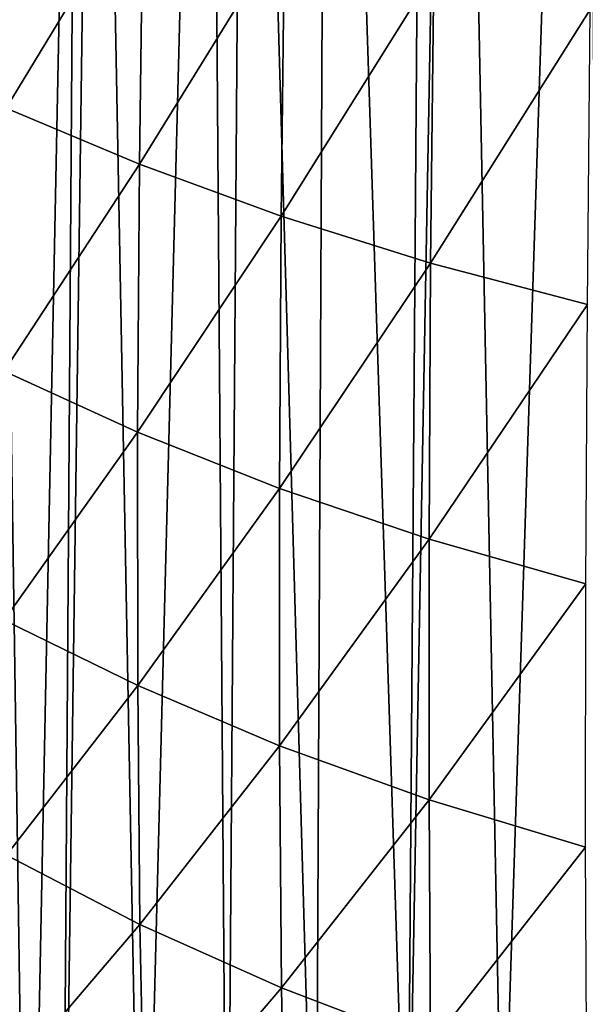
# Model space of a CAD drawing. Header units: metres. Extents: x -25 to 70, y -236 to 25.
# Tile 168 of 256: x -10.93 to -6.6, y -197.66 to -190.12. Entities that reach past the tile are written whole.
import ezdxf

# ---------------------------------------------------------------- set-up
doc = ezdxf.new("R2010")
doc.units = ezdxf.units.M
doc.layers.add('solid_10481002', color=7, linetype='CONTINUOUS')

msp = doc.modelspace()

# ---------------------------------------------------------------- linework, layer by layer
at = {"layer": 'solid_10481002'}
for points in [[(-6.597596, -179.796738, 318.521362), (-6.341969, -179.680817, 318.492188), (-6.479271, -198.974823, 241.366638)], [(-7.604135, -180.309784, 318.650208), (-6.597596, -179.796738, 318.521362), (-7.22946, -199.340271, 241.457779)], [(-6.597596, -179.796738, 318.521362), (-6.479271, -198.974823, 241.366638), (-7.22946, -199.340271, 241.457779)], [(-7.604135, -180.309784, 318.650208), (-7.22946, -199.340271, 241.457779), (-7.957816, -199.745132, 241.558746)], [(-7.815623, -180.429718, 318.680237), (-7.604135, -180.309784, 318.650208), (-7.957816, -199.745132, 241.558746)], [(-8.56919, -180.89444, 318.796265), (-7.815623, -180.429718, 318.680237), (-7.957816, -199.745132, 241.558746)], [(-9.200499, -181.33255, 318.905243), (-8.56919, -180.89444, 318.796265), (-8.661922, -200.188049, 241.669189)], [(-8.56919, -180.89444, 318.796265), (-7.957816, -199.745132, 241.558746), (-8.661922, -200.188049, 241.669189)], [(-9.483465, -181.5448, 318.957947), (-9.200499, -181.33255, 318.905243), (-9.340297, -200.668121, 241.78891)], [(-9.200499, -181.33255, 318.905243), (-8.661922, -200.188049, 241.669189), (-9.340297, -200.668121, 241.78891)], [(-10.343726, -182.257599, 319.135101), (-9.483465, -181.5448, 318.957947), (-9.988535, -201.182007, 241.917053)], [(-9.483465, -181.5448, 318.957947), (-9.340297, -200.668121, 241.78891), (-9.988535, -201.182007, 241.917053)], [(-10.343726, -182.257599, 319.135101), (-9.988535, -201.182007, 241.917053), (-10.609941, -201.732529, 242.054337)], [(-10.474581, -182.375793, 319.164581), (-10.343726, -182.257599, 319.135101), (-10.609941, -201.732529, 242.054337)], [(-10.866545, -201.977768, 242.118454), (-11.149201, -183.032166, 319.328766), (-10.474581, -182.375793, 319.164581)], [(-10.866545, -201.977768, 242.118454), (-10.474581, -182.375793, 319.164581), (-10.609941, -201.732529, 242.054337)], [(-10.866545, -201.977768, 242.118454), (-11.152399, -202.263412, 242.201202), (-11.149201, -183.032166, 319.328766)], [(-9.985213, -189.069778, 354.403015), (-11.002054, -188.679352, 353.539581), (-11.033876, -190.7995, 352.797424)], [(-10.01346, -191.230667, 353.638092), (-9.985213, -189.069778, 354.403015), (-11.033876, -190.7995, 352.797424)], [(-8.90185, -189.430084, 355.190918), (-9.985213, -189.069778, 354.403015), (-10.01346, -191.230667, 353.638092)], [(-8.927519, -191.627838, 354.406036), (-8.90185, -189.430084, 355.190918), (-10.01346, -191.230667, 353.638092)], [(-7.757463, -189.756653, 355.894958), (-8.90185, -189.430084, 355.190918), (-8.927519, -191.627838, 354.406036)], [(-7.78129, -191.986969, 355.093231), (-7.757463, -189.756653, 355.894958), (-8.927519, -191.627838, 354.406036)], [(-6.558144, -190.045624, 356.507294), (-7.757463, -189.756653, 355.894958), (-7.78129, -191.986969, 355.093231)], [(-6.580435, -192.303802, 355.692047), (-6.558144, -190.045624, 356.507294), (-7.78129, -191.986969, 355.093231)], [(-10.01346, -191.230667, 353.638092), (-11.033876, -190.7995, 352.797424), (-11.049784, -192.81517, 351.926086)], [(-10.027116, -193.283035, 352.739075), (-10.01346, -191.230667, 353.638092), (-11.049784, -192.81517, 351.926086)], [(-8.927519, -191.627838, 354.406036), (-10.01346, -191.230667, 353.638092), (-10.027116, -193.283035, 352.739075)], [(-8.939963, -193.713272, 353.482513), (-8.927519, -191.627838, 354.406036), (-10.027116, -193.283035, 352.739075)], [(-7.78129, -191.986969, 355.093231), (-8.927519, -191.627838, 354.406036), (-8.939963, -193.713272, 353.482513)], [(-7.793329, -194.101517, 354.148651), (-7.78129, -191.986969, 355.093231), (-8.939963, -193.713272, 353.482513)], [(-6.580435, -192.303802, 355.692047), (-7.78129, -191.986969, 355.093231), (-7.793329, -194.101517, 354.148651)], [(-6.592486, -194.443192, 354.730133), (-6.580435, -192.303802, 355.692047), (-7.793329, -194.101517, 354.148651)], [(-10.027116, -193.283035, 352.739075), (-11.049784, -192.81517, 351.926086), (-11.049695, -194.722839, 350.931946)], [(-10.026257, -195.223541, 351.713531), (-10.027116, -193.283035, 352.739075), (-11.049695, -194.722839, 350.931946)], [(-8.939963, -193.713272, 353.482513), (-10.027116, -193.283035, 352.739075), (-10.026257, -195.223541, 351.713531)], [(-8.939305, -195.683289, 352.428772), (-8.939963, -193.713272, 353.482513), (-10.026257, -195.223541, 351.713531)], [(-7.793329, -194.101517, 354.148651), (-8.939963, -193.713272, 353.482513), (-8.939305, -195.683289, 352.428772)], [(-7.79366, -196.097397, 353.070404), (-7.793329, -194.101517, 354.148651), (-8.939305, -195.683289, 352.428772)], [(-6.592486, -194.443192, 354.730133), (-7.793329, -194.101517, 354.148651), (-7.79366, -196.097397, 353.070404)], [(-6.594276, -196.461075, 353.631317), (-6.592486, -194.443192, 354.730133), (-7.79366, -196.097397, 353.070404)], [(-10.026257, -195.223541, 351.713531), (-11.049695, -194.722839, 350.931946), (-11.031924, -196.521454, 349.820953)], [(-10.009468, -197.051773, 350.568451), (-10.026257, -195.223541, 351.713531), (-11.031924, -196.521454, 349.820953)], [(-8.939305, -195.683289, 352.428772), (-10.026257, -195.223541, 351.713531), (-10.009468, -197.051773, 350.568451)], [(-8.924335, -197.537918, 351.252899), (-8.939305, -195.683289, 352.428772), (-10.009468, -197.051773, 350.568451)], [(-7.79366, -196.097397, 353.070404), (-8.939305, -195.683289, 352.428772), (-8.924335, -197.537918, 351.252899)], [(-7.781219, -197.975037, 351.867401), (-7.79366, -196.097397, 353.070404), (-8.924335, -197.537918, 351.252899)], [(-6.594276, -196.461075, 353.631317), (-7.79366, -196.097397, 353.070404), (-7.781219, -197.975037, 351.867401)], [(-10.009468, -197.051773, 350.568451), (-11.031924, -196.521454, 349.820953), (-10.994685, -198.210297, 348.598877)], [(-6.584857, -198.358246, 352.405243), (-6.594276, -196.461075, 353.631317), (-7.781219, -197.975037, 351.867401)], [(-9.975237, -198.767593, 349.31076), (-10.009468, -197.051773, 350.568451), (-10.994685, -198.210297, 348.598877)], [(-8.924335, -197.537918, 351.252899), (-10.009468, -197.051773, 350.568451), (-9.975237, -198.767593, 349.31076)], [(-8.893749, -199.277588, 349.962738), (-8.924335, -197.537918, 351.252899), (-9.975237, -198.767593, 349.31076)], [(-7.781219, -197.975037, 351.867401), (-8.924335, -197.537918, 351.252899), (-8.893749, -199.277588, 349.962738)]]:
    msp.add_3dface(points, dxfattribs=at)

doc.saveas('drawing.dxf')
